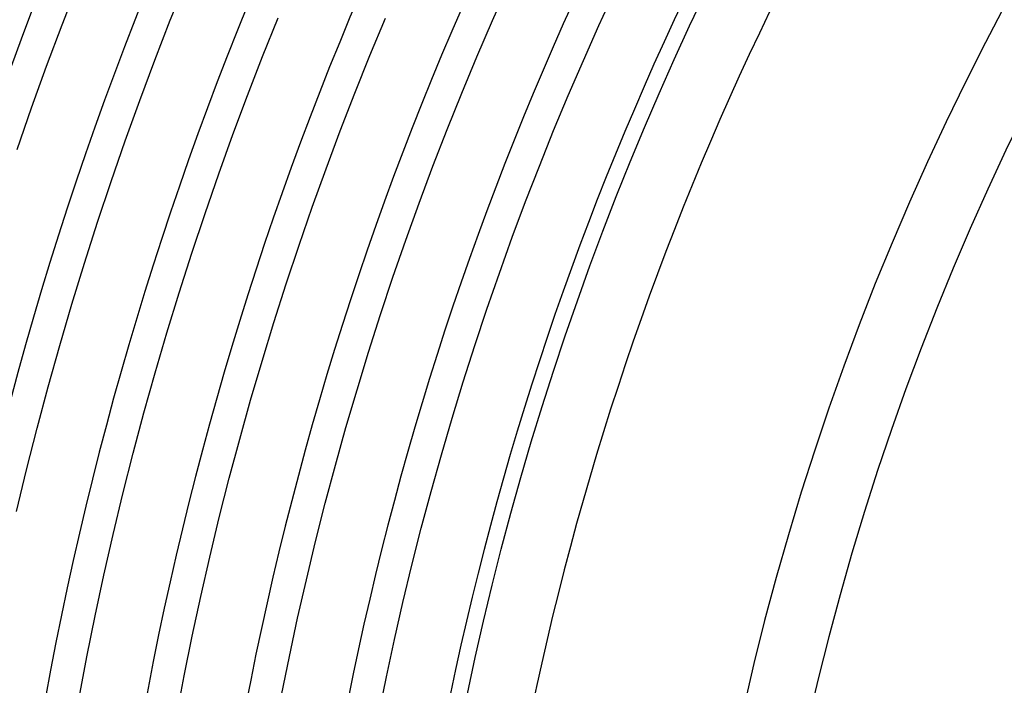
# Model space of a CAD drawing. Header units: millimetres. Extents: x -345 to 345, y -305 to 305.
# Tile 20 of 87: x -208 to -149, y 38 to 79. Entities that reach past the tile are written whole.
import ezdxf

# ---------------------------------------------------------------- set-up
doc = ezdxf.new("R2010")
doc.units = ezdxf.units.MM
doc.layers.add('THICK', color=7, linetype='Continuous')

msp = doc.modelspace()

# ---------------------------------------------------------------- linework, layer by layer
at = {"layer": 'THICK'}
for p, q in [((-199.049, 78.586), (-198.081, 80.994)), ((-205.594, 78.301), (-204.629, 80.789)), ((-179.567, 78.56), (-178.601, 80.733)), ((-173.133, 78.261), (-172.171, 80.355)), ((-167.641, 78.241), (-166.679, 80.268)), ((-193.468, 76.382), (-192.527, 78.723)), ((-186.973, 76.452), (-186.032, 78.715)), ((-206.529, 75.801), (-205.594, 78.301)), ((-199.987, 76.165), (-199.049, 78.586)), ((-180.507, 76.377), (-179.567, 78.56)), ((-174.07, 76.155), (-173.133, 78.261)), ((-168.577, 76.202), (-167.641, 78.241)), ((-194.38, 74.03), (-193.468, 76.382)), ((-187.887, 74.179), (-186.973, 76.452)), ((-181.42, 74.182), (-180.507, 76.377)), ((-207.433, 73.291), (-206.529, 75.801)), ((-200.896, 73.734), (-199.987, 76.165)), ((-174.981, 74.039), (-174.07, 76.155)), ((-169.489, 74.151), (-168.577, 76.202)), ((-195.264, 71.667), (-194.38, 74.03)), ((-188.773, 71.894), (-187.887, 74.179)), ((-182.306, 71.976), (-181.42, 74.182)), ((-175.866, 71.911), (-174.981, 74.039)), ((-170.376, 72.09), (-169.489, 74.151)), ((-208.307, 70.769), (-207.433, 73.291)), ((-201.776, 71.292), (-200.896, 73.734)), ((-171.238, 70.018), (-170.376, 72.09)), ((-196.119, 69.293), (-195.264, 71.667)), ((-189.631, 69.599), (-188.773, 71.894)), ((-183.166, 69.759), (-182.306, 71.976)), ((-176.725, 69.772), (-175.866, 71.911)), ((-202.626, 68.839), (-201.776, 71.292)), ((-183.998, 67.532), (-183.166, 69.759)), ((-177.559, 67.624), (-176.725, 69.772)), ((-172.075, 67.936), (-171.238, 70.018)), ((-196.945, 66.909), (-196.119, 69.293)), ((-190.461, 67.294), (-189.631, 69.599)), ((-203.446, 66.376), (-202.626, 68.839)), ((-172.886, 65.844), (-172.075, 67.936)), ((-191.263, 64.979), (-190.461, 67.294)), ((-184.804, 65.295), (-183.998, 67.532)), ((-178.366, 65.465), (-177.559, 67.624)), ((-197.742, 64.515), (-196.945, 66.909)), ((-204.236, 63.904), (-203.446, 66.376)), ((-173.672, 63.742), (-172.886, 65.844)), ((-192.038, 62.654), (-191.263, 64.979)), ((-185.582, 63.049), (-184.804, 65.295)), ((-179.147, 63.297), (-178.366, 65.465)), ((-198.51, 62.112), (-197.742, 64.515)), ((-204.996, 61.422), (-204.236, 63.904)), ((-174.432, 61.631), (-173.672, 63.742)), ((-179.901, 61.119), (-179.147, 63.297)), ((-192.783, 60.321), (-192.038, 62.654)), ((-186.333, 60.793), (-185.582, 63.049)), ((-199.248, 59.7), (-198.51, 62.112)), ((-205.726, 58.931), (-204.996, 61.422)), ((-175.167, 59.511), (-174.432, 61.631)), ((-187.057, 58.529), (-186.333, 60.793)), ((-180.629, 58.932), (-179.901, 61.119)), ((-193.501, 57.978), (-192.783, 60.321)), ((-199.958, 57.279), (-199.248, 59.7)), ((-175.876, 57.382), (-175.167, 59.511)), ((-206.426, 56.431), (-205.726, 58.931)), ((-187.753, 56.256), (-187.057, 58.529)), ((-181.331, 56.737), (-180.629, 58.932)), ((-194.19, 55.626), (-193.501, 57.978)), ((-200.638, 54.849), (-199.958, 57.279)), ((-176.559, 55.244), (-175.876, 57.382)), ((-182.006, 54.533), (-181.331, 56.737)), ((-207.095, 53.923), (-206.426, 56.431)), ((-188.422, 53.974), (-187.753, 56.256)), ((-194.85, 53.267), (-194.19, 55.626)), ((-201.288, 52.411), (-200.638, 54.849)), ((-177.216, 53.098), (-176.559, 55.244)), ((-182.654, 52.322), (-182.006, 54.533)), ((-207.734, 51.407), (-207.095, 53.923)), ((-189.063, 51.685), (-188.422, 53.974)), ((-195.482, 50.9), (-194.85, 53.267)), ((-177.847, 50.945), (-177.216, 53.098)), ((-201.909, 49.966), (-201.288, 52.411)), ((-183.275, 50.103), (-182.654, 52.322)), ((-208.342, 48.884), (-207.734, 51.407)), ((-189.676, 49.388), (-189.063, 51.685)), ((-196.085, 48.525), (-195.482, 50.9)), ((-178.452, 48.784), (-177.847, 50.945)), ((-183.869, 47.876), (-183.275, 50.103)), ((-202.501, 47.513), (-201.909, 49.966)), ((-190.261, 47.083), (-189.676, 49.388)), ((-196.659, 46.143), (-196.085, 48.525)), ((-179.031, 46.616), (-178.452, 48.784)), ((-184.436, 45.642), (-183.869, 47.876)), ((-203.062, 45.054), (-202.501, 47.513)), ((-190.818, 44.772), (-190.261, 47.083)), ((-179.583, 44.441), (-179.031, 46.616)), ((-197.204, 43.754), (-196.659, 46.143)), ((-184.976, 43.402), (-184.436, 45.642)), ((-203.594, 42.587), (-203.062, 45.054)), ((-191.347, 42.454), (-190.818, 44.772)), ((-180.109, 42.259), (-179.583, 44.441)), ((-197.721, 41.359), (-197.204, 43.754)), ((-185.489, 41.155), (-184.976, 43.402)), ((-204.095, 40.115), (-203.594, 42.587)), ((-191.848, 40.13), (-191.347, 42.454)), ((-180.608, 40.072), (-180.109, 42.259)), ((-198.208, 38.958), (-197.721, 41.359)), ((-185.975, 38.902), (-185.489, 41.155)), ((-204.567, 37.636), (-204.095, 40.115)), ((-192.32, 37.8), (-191.848, 40.13)), ((-181.081, 37.878), (-180.608, 40.072)), ((-198.666, 36.551), (-198.208, 38.958)), ((-186.433, 36.643), (-185.975, 38.902))]:
    msp.add_line(p, q, dxfattribs=at)
for radius, start, end in [(305, 120.37505, 179.6249), (301, 120.38072, 179.61929), (298, 120.11126, 179.88875), (294, 120.38978, 179.61024), (288, 120.39791, 179.6021), (282, 120.40634, 179.59362), (276, 120.41522, 179.5848), (270, 120.42444, 179.57557), (264, 120.43407, 179.56595), (258, 120.44415, 179.55586), (252, 120.45475, 179.54526), (246, 120.46581, 179.53415), (240, 120.4775, 179.52252), (234, 120.4897, 179.51031), (228, 120.50259, 179.49742), (222, 120.51617, 179.48384), (216, 120.53055, 179.46946), (210, 120.54568, 179.45433), (204, 120.56172, 179.43829), (198, 120.57874, 179.42122), (192, 120.59679, 179.40323), (186, 120.61581, 179.3842), (181, 120.63231, 179.3677), (168.5, 120.67924, 179.32078), (164.5, 120.69574, 179.30428), (150, 120.763, 179.23701)]:
    msp.add_arc((0, 0), radius, start, end, dxfattribs=at)

doc.saveas('drawing.dxf')
